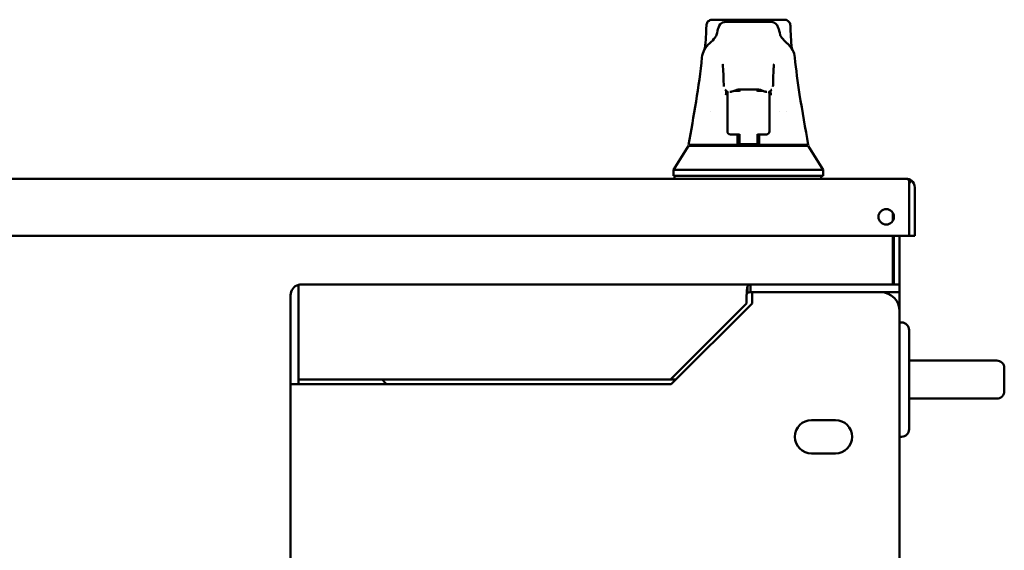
# Model space of a CAD drawing. Header units: inches. Extents: x 1 to 203, y 4 to 128.
# Tile 12 of 112: x 51.56 to 64.49, y 26.41 to 33.38. Entities that reach past the tile are written whole.
import ezdxf

# ---------------------------------------------------------------- set-up
doc = ezdxf.new("R2010")
doc.units = ezdxf.units.IN
doc.header["$LTSCALE"] = 6
doc.header["$MEASUREMENT"] = 0
doc.layers.add('Visible (ANSI)', color=7, linetype='Continuous', lineweight=50)

msp = doc.modelspace()

# ---------------------------------------------------------------- linework, layer by layer
at = {"layer": 'Visible (ANSI)'}
for p, q in [((60.6596, 33.3756), (61.6063, 33.3756)), ((60.5808, 33.2986), (60.5808, 33.2986)), ((61.431, 33.348), (60.8349, 33.348)), ((61.431, 33.348), (61.431, 33.348)), ((61.685, 33.2986), (61.685, 33.2986)), ((60.5891, 33.0046), (60.5891, 33.0046)), ((60.5984, 33.0257), (60.5984, 33.0257)), ((60.6106, 33.0231), (60.6106, 33.0231)), ((60.6214, 33.0636), (60.6214, 33.0636)), ((61.6444, 33.0636), (61.6444, 33.0636)), ((61.6552, 33.0231), (61.6552, 33.0231)), ((61.6675, 33.0256), (61.6675, 33.0256)), ((61.6767, 33.0046), (61.6767, 33.0046)), ((60.5613, 32.9754), (60.5613, 32.9754)), ((61.7045, 32.9754), (61.7045, 32.9754)), ((60.9954, 32.4729), (60.9954, 32.4729)), ((60.8428, 32.4493), (60.8428, 32.4493)), ((60.8573, 32.3524), (60.8573, 32.4049)), ((60.8573, 32.3524), (60.8573, 31.9198)), ((60.8884, 32.4307), (60.8922, 32.4307)), ((60.8924, 32.4307), (60.8936, 32.4307)), ((60.8936, 32.4307), (60.9039, 32.4307)), ((60.9322, 32.4443), (60.9322, 32.4443)), ((61.0148, 32.4443), (60.951, 32.4443)), ((60.9949, 32.4443), (60.9951, 32.4584)), ((60.9951, 32.4567), (60.9951, 32.4443)), ((61.2554, 32.4597), (61.0104, 32.4597)), ((61.0148, 32.4355), (61.0148, 32.4597)), ((61.251, 32.4597), (61.251, 32.4355)), ((61.3148, 32.4443), (61.251, 32.4443)), ((61.2709, 32.4443), (61.2707, 32.4584)), ((61.2707, 32.4581), (61.2707, 32.4443)), ((61.3336, 32.4443), (61.3336, 32.4443)), ((61.3619, 32.4307), (61.3722, 32.4307)), ((61.3722, 32.4307), (61.3735, 32.4307)), ((61.3774, 32.4307), (61.3736, 32.4307)), ((61.4085, 32.4049), (61.4085, 32.3524)), ((61.4085, 32.3524), (61.4085, 32.2515)), ((61.423, 32.4493), (61.423, 32.4493)), ((61.4085, 31.9198), (61.4085, 32.2515)), ((60.6359, 32.1742), (60.6359, 32.1742)), ((61.5379, 32.1748), (61.5379, 32.1748)), ((61.63, 32.1742), (61.63, 32.1742)), ((60.8573, 31.9097), (60.8573, 31.9198)), ((61.0148, 31.8703), (60.8967, 31.8703)), ((61.0022, 31.7338), (60.9998, 31.8703)), ((61.0148, 31.7417), (61.0148, 31.8741)), ((61.251, 31.8741), (61.251, 31.7417)), ((61.3691, 31.8703), (61.251, 31.8703)), ((61.266, 31.8703), (61.2636, 31.7338)), ((61.4085, 31.9097), (61.4085, 31.9198)), ((60.1487, 31.4071), (60.3455, 31.722)), ((60.9901, 31.7338), (60.3455, 31.7338)), ((60.3455, 31.722), (61.9204, 31.722)), ((60.5424, 31.722), (60.5424, 31.7338)), ((60.9901, 31.7338), (61.0022, 31.7338)), ((61.0022, 31.7338), (61.0024, 31.722)), ((61.0148, 31.7353), (61.0148, 31.7417)), ((61.251, 31.7417), (61.0148, 31.7417)), ((61.0148, 31.7353), (61.0148, 31.722)), ((61.0148, 31.7353), (61.251, 31.7353)), ((61.251, 31.7417), (61.251, 31.7353)), ((61.251, 31.722), (61.251, 31.7353)), ((61.2634, 31.722), (61.2636, 31.7338)), ((61.2636, 31.7338), (61.2758, 31.7338)), ((61.9204, 31.7338), (61.2758, 31.7338)), ((61.7235, 31.722), (61.7235, 31.7338)), ((61.9204, 31.722), (62.1172, 31.4071)), ((60.1487, 31.4071), (62.1172, 31.4071)), ((60.1487, 31.3283), (60.1487, 31.4071)), ((60.1487, 31.3283), (62.1172, 31.3283)), ((60.1605, 31.3283), (60.1605, 31.2893)), ((62.0896, 31.3283), (62.0896, 31.2893)), ((62.1172, 31.3283), (62.1172, 31.4071)), ((39.049, 31.2893), (63.2052, 31.2893)), ((63.2054, 31.2893), (63.2054, 31.2893)), ((63.2056, 31.2893), (63.2056, 31.2893)), ((63.2445, 31.2645), (63.2445, 31.1759)), ((63.2445, 31.1759), (63.2445, 30.5393)), ((63.2447, 31.1759), (63.2446, 31.1759)), ((63.2446, 31.1759), (63.2446, 30.5393)), ((63.2447, 31.2253), (63.2761, 31.2645)), ((63.2447, 31.1759), (63.2447, 31.2253)), ((63.3186, 31.1759), (63.3186, 30.5393)), ((63.0306, 30.8416), (63.0306, 30.7371)), ((39.0097, 30.5393), (63.2445, 30.5393)), ((63.0306, 30.5393), (63.0306, 29.9033)), ((63.0456, 30.5393), (63.0456, 29.9033)), ((63.1196, 30.5393), (63.1196, 29.9033)), ((63.3186, 30.5393), (63.2446, 30.5393)), ((55.2236, 29.8978), (55.2236, 29.7599)), ((55.2237, 29.7599), (55.2237, 29.8978)), ((55.263, 29.9033), (61.1599, 29.9033)), ((61.1599, 29.8223), (61.1599, 29.9033)), ((63.0445, 29.9033), (61.1599, 29.9033)), ((63.0445, 29.9033), (63.1196, 29.9033)), ((63.1196, 29.9033), (63.1196, 29.7993)), ((55.1196, 29.7599), (55.1196, 28.5914)), ((55.2236, 29.7599), (55.2236, 28.5914)), ((55.2236, 29.7599), (55.2237, 29.7599)), ((55.2237, 29.7599), (55.2237, 28.6533)), ((61.1098, 29.6533), (61.1098, 29.7599)), ((61.1196, 29.7917), (61.1196, 29.8757)), ((61.1599, 29.7993), (61.1599, 29.8223)), ((61.1821, 29.7993), (61.1599, 29.7993)), ((62.8696, 29.7993), (61.1821, 29.7993)), ((61.1821, 29.7993), (61.1821, 29.6538)), ((63.0445, 29.7993), (62.8696, 29.7993)), ((63.0445, 29.7993), (63.1196, 29.7993)), ((63.1196, 29.7599), (63.1196, 29.7993)), ((63.1196, 29.7599), (63.1196, 29.5493)), ((60.1098, 28.6533), (61.1098, 29.6533)), ((61.1821, 29.6538), (60.1196, 28.5913)), ((63.1196, 19.2573), (63.1196, 29.5493)), ((63.1446, 29.4033), (63.1196, 29.4033)), ((63.2446, 29.3033), (63.2446, 28.0033)), ((63.2446, 28.9033), (63.6166, 28.9033)), ((64.3946, 28.9033), (63.6166, 28.9033)), ((64.4946, 28.8033), (64.4946, 28.5033)), ((55.1196, 28.5914), (55.1196, 28.5913)), ((55.2236, 28.5914), (55.1196, 28.5914)), ((55.1196, 20.2153), (55.1196, 28.5913)), ((55.263, 28.5913), (55.1196, 28.5913)), ((55.2236, 28.5914), (55.2236, 28.5913)), ((55.2237, 28.6533), (60.1098, 28.6533)), ((60.1196, 28.5913), (55.263, 28.5913)), ((56.3206, 28.6533), (56.3696, 28.6043)), ((56.3696, 28.6043), (56.3696, 28.5913)), ((60.1816, 28.6533), (60.1098, 28.6533)), ((63.2446, 28.4033), (63.6166, 28.4033)), ((63.6166, 28.4033), (64.3946, 28.4033)), ((62.2759, 28.1221), (61.9634, 28.1221)), ((63.1446, 27.9033), (63.1196, 27.9033)), ((61.9634, 27.6846), (62.2759, 27.6846))]:
    msp.add_line(p, q, dxfattribs=at)
msp.add_circle((62.9436, 30.7893), 0.1015, dxfattribs=at)
for centre, radius, start, end in [((60.8967, 32.4049), 0.0394, 134.28783, 180), ((60.8967, 32.4049), 0.0394, 131.91325, 131.91755), ((61.3691, 32.4049), 0.0394, 48.08245, 48.08675), ((61.3691, 32.4049), 0.0394, 0, 45.71217), ((60.8967, 31.9097), 0.0394, 180.01758, 270), ((61.3691, 31.9097), 0.0394, 270, 359.98739), ((63.205, 31.1759), 0.1134, 89.80243, 89.90395), ((63.2052, 31.1759), 0.1134, 89.80243, 89.90395), ((63.2052, 31.1759), 0.0394, 0, 3.62293), ((63.2052, 31.1759), 0.1134, 0, 51.33616), ((55.263, 29.7599), 0.1434, 105.94747, 180), ((55.263, 29.7599), 0.1434, 90, 105.94747), ((55.263, 29.7599), 0.0394, 176.37707, 180), ((62.8696, 29.5493), 0.25, 0, 90), ((63.1446, 29.3033), 0.1, 0, 90), ((64.3946, 28.8033), 0.1, 0, 90), ((64.3946, 28.5033), 0.1, 270, 0), ((61.9634, 27.9033), 0.2187, 90, 270), ((62.2759, 27.9033), 0.2187, 270, 90), ((63.1446, 28.0033), 0.1, 270, 0)]:
    msp.add_arc(centre, radius, start, end, dxfattribs=at)
msp.add_ellipse((55.263, 29.7599), major_axis=(0, 0.1434), ratio=0.9980015, start_param=0, end_param=0.2783359, dxfattribs=at)
for points, knots in [([(60.5808, 33.2986), (60.581, 33.3069), (60.5826, 33.3154), (60.5882, 33.3313), (60.5925, 33.3389), (60.603, 33.3523), (60.6095, 33.3582), (60.6238, 33.3675), (60.6318, 33.371), (60.6432, 33.3739), (60.6464, 33.3745), (60.6529, 33.3754), (60.6562, 33.3756), (60.6596, 33.3756)], [0, 0, 0, 0, 0.06376877, 0.06376877, 0.12873414, 0.12873414, 0.1937033, 0.1937033, 0.25853825, 0.25853825, 0.28335695, 0.28335695, 0.30856988, 0.30856988, 0.30856988, 0.30856988]), ([(61.6063, 33.3756), (61.6099, 33.3756), (61.6137, 33.3753), (61.6209, 33.3743), (61.6245, 33.3735), (61.6361, 33.3702), (61.644, 33.3665), (61.658, 33.3568), (61.6643, 33.3507), (61.6745, 33.337), (61.6785, 33.3292), (61.6835, 33.3138), (61.6848, 33.3062), (61.685, 33.2986)], [0, 0, 0, 0, 0.02813666, 0.02813666, 0.05572828, 0.05572828, 0.12056099, 0.12056099, 0.18544086, 0.18544086, 0.25063313, 0.25063313, 0.30862272, 0.30862272, 0.30862272, 0.30862272]), ([(60.7159, 33.176), (60.7233, 33.2145), (60.7305, 33.2445), (60.7508, 33.297), (60.7627, 33.348), (60.8349, 33.348)], [0, 0, 0, 0, 2.0325677, 2.0325677, 4.0750386, 4.0750386, 4.0750386, 4.0750386]), ([(61.431, 33.3478), (61.4642, 33.3478), (61.49, 33.3272), (61.5138, 33.2983), (61.5196, 33.2848), (61.5353, 33.2442), (61.5425, 33.2141), (61.5499, 33.1755)], [0, 0, 0, 0, 0.9707248, 0.9707248, 2.045486, 2.045486, 4.0788849, 4.0788849, 4.0788849, 4.0788849]), ([(61.7432, 32.8798), (61.7586, 32.7193), (61.7814, 32.5556), (61.841, 32.1721), (61.8802, 31.9518), (61.9204, 31.7338)], [0, 0, 0, 0, 1.2400665, 1.2400665, 2.9748072, 2.9748072, 2.9748072, 2.9748072]), ([(60.809, 32.52), (60.8073, 32.5918), (60.8052, 32.6534), (60.8007, 32.7458), (60.7978, 32.7797), (60.7961, 32.7912), (60.796, 32.7921), (60.796, 32.7921)], [0, 0, 0, 0, 0.7506517, 0.7506517, 1.4999543, 1.4999543, 1.605123, 1.605123, 1.605123, 1.605123]), ([(61.4699, 32.7921), (61.4699, 32.7921), (61.4699, 32.792), (61.4697, 32.7912), (61.4692, 32.7881), (61.4676, 32.7741), (61.4662, 32.7579), (61.463, 32.7049), (61.461, 32.6605), (61.4584, 32.5804), (61.4576, 32.5512), (61.4568, 32.52)], [0.0961564, 0.0961564, 0.0961564, 0.0961564, 0.1204085, 0.1204085, 0.3106383, 0.3106383, 0.7298364, 0.7298364, 1.380051, 1.380051, 1.7060593, 1.7060593, 1.7060593, 1.7060593]), ([(61.4705, 32.7933), (61.4705, 32.7933), (61.4702, 32.7926), (61.4697, 32.7912), (61.4697, 32.7911), (61.4697, 32.7911)], [1.04950605, 1.04950605, 1.04950605, 1.04950605, 1.32008194, 1.32008194, 1.3367525, 1.3367525, 1.3367525, 1.3367525]), ([(60.8106, 32.4977), (60.8106, 32.498), (60.8106, 32.4983), (60.8102, 32.5002), (60.8101, 32.5018), (60.8097, 32.5049), (60.8096, 32.5064), (60.8094, 32.5103), (60.8093, 32.5128), (60.8091, 32.5171), (60.8091, 32.5188), (60.809, 32.5205)], [0.283766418, 0.283766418, 0.283766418, 0.283766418, 0.286091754, 0.286091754, 0.300515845, 0.300515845, 0.317443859, 0.317443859, 0.348489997, 0.348489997, 0.365580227, 0.365580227, 0.365580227, 0.365580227]), ([(61.4568, 32.5205), (61.4567, 32.5165), (61.4566, 32.5131), (61.4563, 32.5076), (61.4562, 32.5053), (61.4557, 32.5009), (61.4555, 32.4994), (61.4552, 32.4977)], [0, 0, 0, 0, 0.039102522, 0.039102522, 0.067912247, 0.067912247, 0.081682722, 0.081682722, 0.081682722, 0.081682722]), ([(61.0104, 32.4597), (61.0038, 32.4597), (60.9972, 32.4589), (60.9843, 32.4563), (60.9779, 32.4544), (60.9629, 32.4493), (60.9545, 32.4457), (60.936, 32.438), (60.9265, 32.4339), (60.9117, 32.4311), (60.9078, 32.4307), (60.9039, 32.4307)], [0, 0, 0, 0, 0.05014631, 0.05014631, 0.10326115, 0.10326115, 0.18237709, 0.18237709, 0.2927216, 0.2927216, 0.32860493, 0.32860493, 0.32860493, 0.32860493]), ([(61.3619, 32.4307), (61.3553, 32.4307), (61.3491, 32.4319), (61.3364, 32.4354), (61.3297, 32.4381), (61.3155, 32.4439), (61.308, 32.4472), (61.2935, 32.4526), (61.2867, 32.4549), (61.2719, 32.4585), (61.2636, 32.4597), (61.2554, 32.4597)], [0, 0, 0, 0, 0.06000318, 0.06000318, 0.13374157, 0.13374157, 0.2077701, 0.2077701, 0.26595532, 0.26595532, 0.32848096, 0.32848096, 0.32848096, 0.32848096]), ([(60.9901, 31.8703), (60.9901, 31.8659), (60.9901, 31.8615), (60.9901, 31.837), (60.9901, 31.8169), (60.9901, 31.7865), (60.9901, 31.7761), (60.9901, 31.7551), (60.9901, 31.7445), (60.9901, 31.7338)], [0.27942626, 0.27942626, 0.27942626, 0.27942626, 0.3130048, 0.3130048, 0.46597463, 0.46597463, 0.545106, 0.545106, 0.62606835, 0.62606835, 0.62606835, 0.62606835]), ([(61.2758, 31.7338), (61.2758, 31.7445), (61.2758, 31.7551), (61.2758, 31.7761), (61.2758, 31.7865), (61.2758, 31.8169), (61.2758, 31.837), (61.2758, 31.8615), (61.2758, 31.8659), (61.2758, 31.8703)], [0.000001, 0.000001, 0.000001, 0.000001, 0.08096945, 0.08096945, 0.16010678, 0.16010678, 0.31308814, 0.31308814, 0.34666912, 0.34666912, 0.34666912, 0.34666912]), ([(61.1098, 29.7599), (61.1114, 29.7824), (61.1131, 29.8048), (61.1147, 29.8248), (61.1163, 29.8449), (61.118, 29.8624), (61.1196, 29.8757)], [0, 0, 0, 0, 0.5000006, 0.5000006, 0.5000006, 1, 1, 1, 1])]:
    msp.add_open_spline(points, degree=3, knots=knots, dxfattribs=at)
for points in [[(60.5627, 32.9966), (60.5729, 33.1019), (60.5788, 33.2012), (60.5808, 33.2986)], [(61.685, 33.2986), (61.6871, 33.2013), (61.6929, 33.102), (61.7031, 32.9966)], [(60.6214, 33.0636), (60.6882, 33.1208), (60.7148, 33.1699), (60.7159, 33.176)], [(61.5499, 33.176), (61.5511, 33.1699), (61.5777, 33.1208), (61.6444, 33.0636)], [(60.5228, 32.881), (60.5295, 32.9484), (60.5633, 33.0136), (60.621, 33.0633)], [(61.6448, 33.0633), (61.7026, 33.0136), (61.7363, 32.9484), (61.7431, 32.881)], [(60.3455, 31.7338), (60.414, 32.106), (60.4859, 32.4965), (60.5227, 32.8798)], [(60.7961, 32.791), (60.7957, 32.7925), (60.7953, 32.7933), (60.7953, 32.7933)], [(60.8388, 32.4483), (60.8342, 32.4521), (60.83, 32.4563), (60.8264, 32.461)], [(60.8425, 32.4455), (60.8411, 32.4264), (60.8396, 32.4066), (60.8382, 32.3859)], [(60.8924, 32.4307), (60.8923, 32.4307), (60.8922, 32.4307), (60.8922, 32.4307)], [(61.3736, 32.4307), (61.3736, 32.4307), (61.3735, 32.4307), (61.3735, 32.4307)], [(61.4277, 32.3859), (61.4262, 32.4066), (61.4248, 32.4264), (61.4233, 32.4455)], [(61.4394, 32.461), (61.4358, 32.4564), (61.4316, 32.4521), (61.427, 32.4483)], [(63.2445, 31.2645), (63.2314, 31.2804), (63.2185, 31.2892), (63.2054, 31.2893)], [(63.2761, 31.2645), (63.2562, 31.2804), (63.2311, 31.2892), (63.2056, 31.2893)], [(63.2447, 31.2253), (63.2447, 31.2253), (63.2446, 31.2254), (63.2445, 31.2254)], [(61.1196, 29.8757), (61.133, 29.8935), (61.1464, 29.9033), (61.1599, 29.9033)], [(61.1196, 29.7917), (61.1163, 29.7845), (61.1131, 29.7723), (61.1098, 29.7599)], [(61.1599, 29.7993), (61.1464, 29.7993), (61.133, 29.7966), (61.1196, 29.7917)]]:
    msp.add_open_spline(points, degree=3, dxfattribs=at)

doc.saveas('drawing.dxf')
